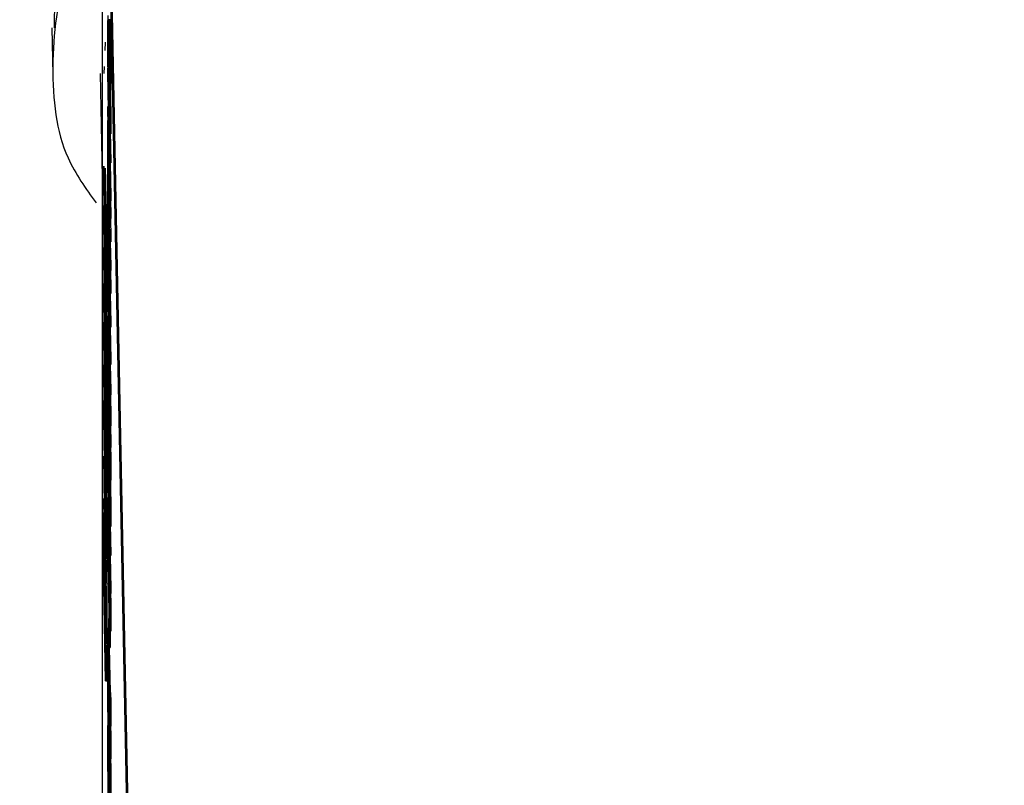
# Model space of a CAD drawing. Header units: inches. Extents: x 0.6 to 33.8, y 0 to 21.7.
# Tile 119 of 210: x 18.572 to 18.78, y 15.814 to 15.975. Entities that reach past the tile are written whole.
import ezdxf

# ---------------------------------------------------------------- set-up
doc = ezdxf.new("R2010")
doc.units = ezdxf.units.IN
doc.header["$MEASUREMENT"] = 0
doc.layers.add('FORMAT', color=7, linetype='Continuous')
doc.styles.add('SLDTEXTSTYLE3', font='TXT', dxfattribs={"width": 0.75})
doc.dimstyles.new('SLDDIMSTYLE0', dxfattribs={"dimtxt": 0.125, "dimasz": 0.13, "dimexe": 0, "dimexo": 0.0625, "dimgap": 0.03125, "dimtad": 0, "dimtih": 1, "dimtoh": 1, "dimdec": 1, "dimlfac": 4, "dimrnd": 1e-09, "dimzin": 12, "dimdsep": 46, "dimtxsty": 'SLDTEXTSTYLE3', "dimsah": 1, "dimcen": 0.09, "dimadec": 0, "dimazin": 3, "dimtfac": 1, "dimtdec": 1, "dimtofl": 0, "dimtmove": 0, "dimatfit": 3, "dimfxl": 1, "dimfrac": 2, "dimtolj": 1, "dimtzin": 12, "dimarcsym": 0})

# ---------------------------------------------------------------- blocks, each defined once
blk = doc.blocks.new('_D_4')
at = {"layer": 'FORMAT'}
for p, q in [((18.22772, 18.17953), (18.18963, 18.17953)), ((18.18963, 18.17953), (18.18963, 17.98109)), ((18.5048, 18.17953), (18.54288, 18.17953)), ((18.54288, 18.17953), (18.54288, 17.98109)), ((16.93373, 9.61248), (16.93373, 18.12449)), ((19.79878, 17.39011), (19.79878, 18.12449)), ((16.93373, 17.99949), (18.08, 17.99949)), ((19.79878, 17.99949), (18.65251, 17.99949)), ((18.18963, 17.98109), (18.22772, 17.98109)), ((18.54288, 17.98109), (18.5048, 17.98109))]:
    blk.add_line(p, q, dxfattribs=at)
for points in [[(16.93373, 17.99949), (17.06373, 17.97949), (17.06373, 18.01949)], [(19.79878, 17.99949), (19.66878, 18.01949), (19.66878, 17.97949)]]:
    blk.add_solid(points, dxfattribs=at)
at = {"layer": 'FORMAT', "char_height": 0.125, "attachment_point": 1, "style": 'SLDTEXTSTYLE3'}
for s, insert in [('291', (18.22772, 18.14222)), ('11.5', (18.20462, 17.9552))]:
    blk.add_mtext(s, dxfattribs=dict(at, insert=insert))

msp = doc.modelspace()

# ---------------------------------------------------------------- linework, layer by layer
at = {"color": 7, "linetype": 'Continuous'}
for p, q in [((18.58904, 16.05959), (18.58904, 15.79983)), ((18.59581, 15.7309), (18.58948, 16.04953)), ((18.59606, 15.7309), (18.58973, 16.04953)), ((18.59037, 15.97491), (18.59062, 15.97491)), ((18.57841, 15.97364), (18.5786, 15.96372)), ((18.59024, 15.9727), (18.59023, 15.9715)), ((18.59029, 15.97223), (18.59026, 15.97251)), ((18.59027, 15.9745), (18.59029, 15.97223)), ((18.58966, 15.97063), (18.58959, 15.96882)), ((18.59023, 15.9715), (18.59048, 15.97151)), ((18.59049, 15.97105), (18.59074, 15.97106)), ((18.5904, 15.96388), (18.5904, 15.96842)), ((18.58944, 15.96546), (18.58938, 15.96397)), ((18.5902, 15.96509), (18.59059, 15.94531)), ((18.5902, 15.96413), (18.5902, 15.96509)), ((18.59044, 15.96543), (18.59044, 15.96185)), ((18.59052, 15.9637), (18.5905, 15.96561)), ((18.5886, 15.96397), (18.58904, 15.94203)), ((18.59051, 15.94856), (18.5902, 15.96413)), ((18.59044, 15.96185), (18.5904, 15.96388)), ((18.59057, 15.96203), (18.59052, 15.9637)), ((18.5906, 15.96264), (18.59085, 15.96264)), ((18.59044, 15.96185), (18.5905, 15.96185)), ((18.5902, 15.95684), (18.5902, 15.95704)), ((18.5902, 15.95704), (18.59051, 15.94856)), ((18.59059, 15.93706), (18.5902, 15.95684)), ((18.5902, 15.95313), (18.5902, 15.95409)), ((18.5902, 15.95409), (18.59059, 15.93431)), ((18.5902, 15.95409), (18.59025, 15.95409)), ((18.59059, 15.93335), (18.5902, 15.95313)), ((18.59059, 15.94509), (18.59028, 15.95355)), ((18.59028, 15.95355), (18.59059, 15.93802)), ((18.5906, 15.95296), (18.59085, 15.95297)), ((18.59071, 15.95176), (18.59084, 15.94531)), ((18.5902, 15.94584), (18.5902, 15.95148)), ((18.5902, 15.95148), (18.59024, 15.94945)), ((18.5902, 15.95148), (18.59023, 15.95148)), ((18.59024, 15.94945), (18.59024, 15.94711)), ((18.59024, 15.94945), (18.59027, 15.94945)), ((18.59024, 15.94381), (18.5902, 15.94584)), ((18.5902, 15.93979), (18.5902, 15.94543)), ((18.5902, 15.94543), (18.59024, 15.9434)), ((18.5902, 15.94543), (18.59021, 15.94543)), ((18.59024, 15.94711), (18.59059, 15.92936)), ((18.59024, 15.94711), (18.59032, 15.94711)), ((18.59059, 15.9284), (18.59024, 15.94615)), ((18.59024, 15.94615), (18.59024, 15.94381)), ((18.59024, 15.94381), (18.59029, 15.94381)), ((18.59024, 15.9434), (18.59024, 15.94106)), ((18.59024, 15.9434), (18.59029, 15.9434)), ((18.59059, 15.94531), (18.59084, 15.94531)), ((18.59059, 15.94531), (18.59059, 15.94509)), ((18.59059, 15.94509), (18.59084, 15.9451)), ((18.5907, 15.94509), (18.59084, 15.93803)), ((18.59084, 15.94531), (18.59084, 15.9451)), ((18.59024, 15.93776), (18.5902, 15.93979)), ((18.59024, 15.94106), (18.59059, 15.92331)), ((18.59024, 15.94106), (18.59034, 15.94106)), ((18.59059, 15.92235), (18.59024, 15.9401)), ((18.59024, 15.9401), (18.59024, 15.93776)), ((18.5902, 15.93732), (18.5902, 15.93828)), ((18.5902, 15.93828), (18.59059, 15.9185)), ((18.5902, 15.93828), (18.59023, 15.93828)), ((18.59059, 15.91754), (18.5902, 15.93732)), ((18.59024, 15.93776), (18.59029, 15.93776)), ((18.59059, 15.93802), (18.59084, 15.93803)), ((18.59059, 15.93802), (18.59059, 15.93706)), ((18.59084, 15.93803), (18.59084, 15.93707)), ((18.58957, 15.93686), (18.58982, 15.93686)), ((18.5902, 15.93017), (18.5902, 15.93539)), ((18.5902, 15.93539), (18.59024, 15.93336)), ((18.5902, 15.93539), (18.59024, 15.93539)), ((18.59059, 15.93706), (18.59084, 15.93707)), ((18.59079, 15.93706), (18.59084, 15.93432)), ((18.59024, 15.93336), (18.59024, 15.9291)), ((18.59024, 15.93336), (18.59028, 15.93336)), ((18.59059, 15.93431), (18.59084, 15.93432)), ((18.59059, 15.93431), (18.59059, 15.93335)), ((18.59059, 15.93335), (18.59084, 15.93335)), ((18.59076, 15.93335), (18.59084, 15.92937)), ((18.59084, 15.93432), (18.59084, 15.93335)), ((18.59059, 15.91039), (18.5902, 15.93017)), ((18.59024, 15.9291), (18.59036, 15.92302)), ((18.59024, 15.9291), (18.59036, 15.9291)), ((18.59059, 15.92936), (18.59084, 15.92937)), ((18.59059, 15.92936), (18.59059, 15.9284)), ((18.59084, 15.92937), (18.59084, 15.9284)), ((18.58937, 15.92525), (18.58937, 15.92723)), ((18.58937, 15.92723), (18.58976, 15.90746)), ((18.59036, 15.92302), (18.59036, 15.92728)), ((18.59036, 15.92728), (18.5904, 15.92525)), ((18.59036, 15.92728), (18.5904, 15.92728)), ((18.59059, 15.9284), (18.59084, 15.9284)), ((18.59074, 15.9284), (18.59084, 15.92332)), ((18.58941, 15.92259), (18.58937, 15.92525)), ((18.5904, 15.92525), (18.5904, 15.92099)), ((18.5904, 15.92525), (18.59044, 15.92525)), ((18.58976, 15.90649), (18.58941, 15.92424)), ((18.58941, 15.92424), (18.58941, 15.92259)), ((18.58977, 15.92277), (18.59002, 15.92278)), ((18.5902, 15.92329), (18.59059, 15.90352)), ((18.5902, 15.92329), (18.59033, 15.92329)), ((18.5902, 15.92233), (18.5902, 15.92329)), ((18.59059, 15.92331), (18.59084, 15.92332)), ((18.59059, 15.92331), (18.59059, 15.92235)), ((18.59084, 15.92332), (18.59084, 15.92235)), ((18.59036, 15.91422), (18.5902, 15.92233)), ((18.5904, 15.92099), (18.59059, 15.91135)), ((18.5904, 15.92099), (18.59052, 15.92099)), ((18.59059, 15.92235), (18.59084, 15.92235)), ((18.59076, 15.92235), (18.59084, 15.9185)), ((18.59059, 15.9185), (18.59059, 15.91754)), ((18.59059, 15.9185), (18.59084, 15.9185)), ((18.59084, 15.9185), (18.59084, 15.91754)), ((18.5902, 15.91587), (18.5902, 15.91683)), ((18.5902, 15.91683), (18.59036, 15.90872)), ((18.5902, 15.91683), (18.59031, 15.91683)), ((18.59059, 15.91754), (18.59084, 15.91754)), ((18.59072, 15.91754), (18.59084, 15.91136)), ((18.58977, 15.91452), (18.59002, 15.91453)), ((18.58987, 15.91467), (18.59001, 15.90746)), ((18.59059, 15.89609), (18.5902, 15.91587)), ((18.59036, 15.90872), (18.59036, 15.91422)), ((18.59059, 15.90255), (18.5904, 15.91219)), ((18.5904, 15.91219), (18.5904, 15.90669)), ((18.58957, 15.91211), (18.58965, 15.91211)), ((18.59025, 15.91069), (18.59028, 15.9086)), ((18.59025, 15.91069), (18.5903, 15.91069)), ((18.59059, 15.91135), (18.59084, 15.91136)), ((18.59059, 15.91135), (18.59059, 15.91039)), ((18.59059, 15.91039), (18.59084, 15.91039)), ((18.5907, 15.91039), (18.59084, 15.90352)), ((18.59084, 15.91136), (18.59084, 15.91039)), ((18.59023, 15.90946), (18.59023, 15.90904)), ((18.59028, 15.9086), (18.59034, 15.9086)), ((18.58976, 15.90746), (18.58976, 15.90649)), ((18.58976, 15.90746), (18.59001, 15.90746)), ((18.58976, 15.90649), (18.59001, 15.9065)), ((18.59001, 15.90746), (18.59001, 15.9065)), ((18.5904, 15.90669), (18.59059, 15.89705)), ((18.5904, 15.90669), (18.59051, 15.90669)), ((18.5902, 15.90569), (18.59059, 15.88592)), ((18.5902, 15.90473), (18.5902, 15.90569)), ((18.59059, 15.88495), (18.5902, 15.90473)), ((18.59028, 15.90497), (18.59041, 15.90497)), ((18.58937, 15.90249), (18.58976, 15.88271)), ((18.58937, 15.9005), (18.58937, 15.90249)), ((18.59033, 15.90312), (18.59045, 15.90312)), ((18.59037, 15.90259), (18.59046, 15.90259)), ((18.59059, 15.90352), (18.59059, 15.90255)), ((18.59059, 15.90352), (18.59084, 15.90352)), ((18.59059, 15.90255), (18.59084, 15.90256)), ((18.59073, 15.90255), (18.59084, 15.89706)), ((18.59084, 15.90352), (18.59084, 15.90256)), ((18.58941, 15.89785), (18.58937, 15.9005)), ((18.58985, 15.90095), (18.58986, 15.90068)), ((18.58976, 15.88175), (18.58941, 15.8995)), ((18.58941, 15.8995), (18.58941, 15.89785)), ((18.58977, 15.89802), (18.59002, 15.89803)), ((18.5902, 15.89786), (18.5902, 15.89882)), ((18.5902, 15.89882), (18.59055, 15.88107)), ((18.5902, 15.89882), (18.59032, 15.89882)), ((18.59059, 15.87808), (18.5902, 15.89786)), ((18.59049, 15.89874), (18.59054, 15.89874)), ((18.59059, 15.89705), (18.59084, 15.89706)), ((18.59059, 15.89705), (18.59059, 15.89609)), ((18.59059, 15.89609), (18.59084, 15.89609)), ((18.59084, 15.89706), (18.59084, 15.89609)), ((18.58973, 15.89484), (18.58998, 15.89484)), ((18.59027, 15.89159), (18.59032, 15.8916)), ((18.59027, 15.89159), (18.59029, 15.88933)), ((18.59052, 15.89138), (18.5905, 15.89329)), ((18.59057, 15.88971), (18.59052, 15.89138)), ((18.58977, 15.88982), (18.59002, 15.88982)), ((18.59024, 15.8898), (18.59023, 15.8886)), ((18.59029, 15.88933), (18.59026, 15.8896)), ((18.59029, 15.88933), (18.59037, 15.88933)), ((18.5906, 15.89032), (18.59085, 15.89032)), ((18.59077, 15.88962), (18.59084, 15.88592)), ((18.58989, 15.88902), (18.59001, 15.88271)), ((18.59023, 15.8886), (18.59038, 15.8886)), ((18.5904, 15.88098), (18.5904, 15.88552)), ((18.5904, 15.88552), (18.59044, 15.88552)), ((18.59055, 15.88107), (18.59055, 15.8852)), ((18.59055, 15.8852), (18.59059, 15.88317)), ((18.59055, 15.8852), (18.59059, 15.8852)), ((18.59059, 15.88592), (18.59084, 15.88592)), ((18.59059, 15.88592), (18.59059, 15.88495)), ((18.59084, 15.88592), (18.59084, 15.88496)), ((18.58937, 15.88319), (18.58976, 15.86484)), ((18.58937, 15.88305), (18.58937, 15.88319)), ((18.58969, 15.86241), (18.58937, 15.88305)), ((18.5896, 15.88424), (18.58977, 15.87203)), ((18.5896, 15.88424), (18.58972, 15.88424)), ((18.58976, 15.87225), (18.5896, 15.88327)), ((18.59059, 15.88495), (18.59084, 15.88496)), ((18.59059, 15.88317), (18.59059, 15.87808)), ((18.59059, 15.88317), (18.59084, 15.88317)), ((18.59081, 15.88496), (18.59084, 15.88317)), ((18.59084, 15.88317), (18.59084, 15.87808)), ((18.5896, 15.88199), (18.58961, 15.88199)), ((18.58976, 15.88271), (18.59001, 15.88271)), ((18.58976, 15.88271), (18.58976, 15.88175)), ((18.58976, 15.88175), (18.59001, 15.88175)), ((18.58988, 15.88175), (18.59002, 15.87203)), ((18.59001, 15.88271), (18.59001, 15.88175)), ((18.5902, 15.88218), (18.59059, 15.86241)), ((18.5902, 15.88122), (18.5902, 15.88218)), ((18.59051, 15.86566), (18.5902, 15.88122)), ((18.59044, 15.87895), (18.5904, 15.88098)), ((18.59044, 15.88252), (18.59044, 15.87895)), ((18.59044, 15.87895), (18.5905, 15.87895)), ((18.58976, 15.86387), (18.58948, 15.87707)), ((18.58948, 15.87707), (18.58976, 15.85897)), ((18.59059, 15.87808), (18.59084, 15.87808)), ((18.58937, 15.87407), (18.58937, 15.87421)), ((18.58937, 15.87421), (18.58969, 15.86241)), ((18.58937, 15.87421), (18.58951, 15.87421)), ((18.58976, 15.85288), (18.58937, 15.87407)), ((18.5902, 15.87393), (18.5902, 15.87414)), ((18.5902, 15.87414), (18.59051, 15.86566)), ((18.59059, 15.85416), (18.5902, 15.87393)), ((18.58937, 15.86523), (18.58937, 15.87128)), ((18.58937, 15.87128), (18.58941, 15.86925)), ((18.58937, 15.87128), (18.58942, 15.87128)), ((18.58977, 15.87203), (18.58976, 15.87225)), ((18.58977, 15.87203), (18.59002, 15.87203)), ((18.58986, 15.87203), (18.59001, 15.86484)), ((18.5902, 15.86596), (18.5902, 15.87201)), ((18.5902, 15.87201), (18.59024, 15.86998)), ((18.59059, 15.86219), (18.59028, 15.87065)), ((18.59028, 15.87065), (18.59059, 15.85512)), ((18.58941, 15.86925), (18.58941, 15.86416)), ((18.58941, 15.86925), (18.58946, 15.86925)), ((18.58976, 15.85876), (18.58948, 15.86913)), ((18.58948, 15.86913), (18.58976, 15.85384)), ((18.59024, 15.86998), (18.59024, 15.86489)), ((18.59024, 15.86998), (18.59028, 15.86998)), ((18.5906, 15.87006), (18.59085, 15.87006)), ((18.59071, 15.86886), (18.59084, 15.86241)), ((18.58976, 15.84545), (18.58937, 15.86523)), ((18.58976, 15.86484), (18.59001, 15.86484)), ((18.58976, 15.86484), (18.58976, 15.86387)), ((18.59001, 15.86484), (18.59001, 15.86387)), ((18.59059, 15.84618), (18.5902, 15.86596)), ((18.59024, 15.86489), (18.59038, 15.8649)), ((18.59024, 15.86489), (18.59036, 15.85881)), ((18.58937, 15.85794), (18.58937, 15.86358)), ((18.58937, 15.86358), (18.58941, 15.86155)), ((18.58937, 15.86358), (18.5894, 15.86358)), ((18.58941, 15.86416), (18.58953, 15.85808)), ((18.58941, 15.86416), (18.58956, 15.86416)), ((18.58953, 15.85808), (18.58953, 15.86316)), ((18.58953, 15.86316), (18.58957, 15.86114)), ((18.58953, 15.86316), (18.58957, 15.86316)), ((18.58976, 15.86387), (18.59001, 15.86387)), ((18.58994, 15.86387), (18.59001, 15.85898)), ((18.59036, 15.85881), (18.59036, 15.8639)), ((18.59036, 15.8639), (18.5904, 15.86187)), ((18.59036, 15.8639), (18.5904, 15.8639)), ((18.59059, 15.86241), (18.59059, 15.86219)), ((18.59059, 15.86241), (18.59084, 15.86241)), ((18.59084, 15.86241), (18.59084, 15.86219)), ((18.58941, 15.86155), (18.58941, 15.85921)), ((18.58941, 15.86155), (18.58945, 15.86155)), ((18.58957, 15.86114), (18.58957, 15.85605)), ((18.58957, 15.86114), (18.58961, 15.86114)), ((18.5904, 15.86187), (18.5904, 15.85678)), ((18.5904, 15.86187), (18.59044, 15.86187)), ((18.59059, 15.86219), (18.59084, 15.86219)), ((18.5907, 15.86219), (18.59084, 15.85512)), ((18.58941, 15.85921), (18.58976, 15.84146)), ((18.58941, 15.85921), (18.58949, 15.85921)), ((18.58976, 15.8405), (18.58941, 15.85825)), ((18.58941, 15.85825), (18.58941, 15.85591)), ((18.58976, 15.85897), (18.59001, 15.85898)), ((18.58976, 15.85897), (18.58976, 15.85876)), ((18.58976, 15.85876), (18.59001, 15.85876)), ((18.58992, 15.85876), (18.59001, 15.85385)), ((18.59001, 15.85898), (18.59001, 15.85876)), ((18.58941, 15.85591), (18.58937, 15.85794)), ((18.58937, 15.85547), (18.58937, 15.85643)), ((18.58937, 15.85643), (18.58976, 15.83665)), ((18.58937, 15.85643), (18.5894, 15.85643)), ((18.58957, 15.85605), (18.58972, 15.84844)), ((18.58957, 15.85605), (18.58971, 15.85605)), ((18.5904, 15.85678), (18.59055, 15.84917)), ((18.5904, 15.85678), (18.59054, 15.85678)), ((18.58976, 15.83569), (18.58937, 15.85547)), ((18.58941, 15.85591), (18.58946, 15.85591)), ((18.59055, 15.84917), (18.59055, 15.85426)), ((18.59055, 15.85426), (18.59059, 15.85223)), ((18.59055, 15.85426), (18.59059, 15.85426)), ((18.59059, 15.85512), (18.59059, 15.85416)), ((18.59059, 15.85512), (18.59084, 15.85512)), ((18.59059, 15.85416), (18.59084, 15.85416)), ((18.5908, 15.85416), (18.59084, 15.85224)), ((18.59084, 15.85512), (18.59084, 15.85416)), ((18.58972, 15.84844), (18.58972, 15.85353)), ((18.58972, 15.85353), (18.58976, 15.8515)), ((18.58972, 15.85353), (18.58975, 15.85353)), ((18.58976, 15.85384), (18.59001, 15.85385)), ((18.58976, 15.85384), (18.58976, 15.85288)), ((18.58976, 15.85288), (18.59001, 15.85288)), ((18.58999, 15.85288), (18.59001, 15.8515)), ((18.59001, 15.85385), (18.59001, 15.85288)), ((18.59059, 15.85223), (18.59084, 15.85224)), ((18.59059, 15.85223), (18.59059, 15.84618)), ((18.59084, 15.85224), (18.59084, 15.84619)), ((18.58976, 15.8515), (18.58976, 15.84545)), ((18.58976, 15.8515), (18.59001, 15.8515)), ((18.59001, 15.8515), (18.59001, 15.84546)), ((18.59042, 15.84477), (18.59042, 15.84889)), ((18.59042, 15.84889), (18.59046, 15.84686)), ((18.59042, 15.84889), (18.59054, 15.84889)), ((18.5902, 15.84589), (18.5902, 15.84685)), ((18.5902, 15.84685), (18.59055, 15.8291)), ((18.5902, 15.84685), (18.59042, 15.84685)), ((18.59059, 15.82611), (18.5902, 15.84589)), ((18.59046, 15.84686), (18.59058, 15.84687)), ((18.59046, 15.84686), (18.59046, 15.84274)), ((18.59059, 15.84618), (18.59084, 15.84619)), ((18.59071, 15.84619), (18.59071, 15.84274)), ((18.58976, 15.84545), (18.59001, 15.84546)), ((18.58994, 15.84545), (18.59001, 15.84147)), ((18.59046, 15.84274), (18.59042, 15.84477)), ((18.58976, 15.84146), (18.59001, 15.84147)), ((18.58976, 15.84146), (18.58976, 15.8405)), ((18.59001, 15.84147), (18.59001, 15.84051)), ((18.59046, 15.84274), (18.59071, 15.84274)), ((18.59053, 15.84274), (18.59072, 15.83323)), ((18.58976, 15.8405), (18.59001, 15.84051)), ((18.58994, 15.8405), (18.59001, 15.83666)), ((18.5902, 15.83901), (18.5902, 15.83998)), ((18.5902, 15.83998), (18.59055, 15.82223)), ((18.5902, 15.83998), (18.59032, 15.83998)), ((18.59059, 15.81924), (18.5902, 15.83901)), ((18.58976, 15.83665), (18.59001, 15.83666)), ((18.58976, 15.83665), (18.58976, 15.83569)), ((18.58976, 15.83569), (18.59001, 15.83569)), ((18.59001, 15.83666), (18.59001, 15.83569)), ((18.5902, 15.83104), (18.5902, 15.83709)), ((18.5902, 15.83709), (18.59024, 15.83506)), ((18.5902, 15.83709), (18.59024, 15.83709)), ((18.59024, 15.83506), (18.59024, 15.82997)), ((18.59024, 15.83506), (18.59028, 15.83506)), ((18.59055, 15.83323), (18.59059, 15.8312)), ((18.59055, 15.83323), (18.5908, 15.83323)), ((18.59055, 15.8291), (18.59055, 15.83323)), ((18.5908, 15.83323), (18.59084, 15.8312)), ((18.59059, 15.81126), (18.5902, 15.83104)), ((18.59059, 15.8312), (18.59059, 15.82611)), ((18.59059, 15.8312), (18.59084, 15.8312)), ((18.59084, 15.8312), (18.59084, 15.82611)), ((18.59024, 15.82997), (18.59038, 15.82998)), ((18.59024, 15.82997), (18.59036, 15.82389)), ((18.59036, 15.82389), (18.59036, 15.82898)), ((18.59036, 15.82898), (18.5904, 15.82695)), ((18.59036, 15.82898), (18.5904, 15.82898)), ((18.5904, 15.82695), (18.5904, 15.82186)), ((18.5904, 15.82695), (18.59044, 15.82695)), ((18.59027, 15.82521), (18.59029, 15.82318)), ((18.59027, 15.82521), (18.59031, 15.82521)), ((18.59055, 15.82635), (18.59059, 15.82432)), ((18.59055, 15.82635), (18.59059, 15.82635)), ((18.59055, 15.82223), (18.59055, 15.82635)), ((18.59059, 15.82611), (18.59084, 15.82611)), ((18.59081, 15.82611), (18.59084, 15.82433)), ((18.59029, 15.82318), (18.59026, 15.8236)), ((18.59029, 15.82318), (18.59035, 15.82318)), ((18.59059, 15.82432), (18.59084, 15.82433)), ((18.59059, 15.82432), (18.59059, 15.81924)), ((18.59084, 15.82433), (18.59084, 15.81924)), ((18.59023, 15.82258), (18.59037, 15.82258)), ((18.5904, 15.82186), (18.59055, 15.81425)), ((18.5904, 15.82186), (18.59054, 15.82186)), ((18.59055, 15.81934), (18.59059, 15.81731)), ((18.59055, 15.81934), (18.59059, 15.81934)), ((18.59055, 15.81425), (18.59055, 15.81934)), ((18.59059, 15.81924), (18.59084, 15.81924)), ((18.5908, 15.81924), (18.59084, 15.81732)), ((18.59059, 15.81731), (18.59084, 15.81732)), ((18.59059, 15.81731), (18.59059, 15.81126)), ((18.59084, 15.81732), (18.59084, 15.81127))]:
    msp.add_line(p, q, dxfattribs=at)
for points, knots in [([(18.57897, 15.97365), (18.57899, 15.97824), (18.57904, 15.98933), (18.58302, 16.00402), (18.58812, 16.01438), (18.58904, 16.01626)], [0, 0, 0, 0, 0.366127, 0.88465, 1, 1, 1, 1]), ([(18.58904, 16.00405), (18.58643, 15.99834), (18.58004, 15.98441), (18.57781, 15.96491), (18.57976, 15.94774), (18.58555, 15.93969), (18.58774, 15.93664)], [0, 0, 0, 0, 0.2068539, 0.5052681, 0.8129768, 1, 1, 1, 1]), ([(18.59019, 15.97356), (18.59019, 15.97435), (18.5902, 15.97576), (18.59025, 15.97488), (18.59027, 15.9745)], [0, 0, 0, 0, 0.558579, 1, 1, 1, 1]), ([(18.59034, 15.97383), (18.59033, 15.97415), (18.59031, 15.97473), (18.59029, 15.97578), (18.59028, 15.97624)], [0, 0, 0, 0, 0.55984, 1, 1, 1, 1]), ([(18.59033, 15.97544), (18.59034, 15.97532), (18.59035, 15.97512), (18.59036, 15.97497), (18.59037, 15.97491)], [0, 0, 0, 0, 0.559906, 1, 1, 1, 1]), ([(18.59037, 15.97491), (18.59039, 15.97466), (18.59041, 15.97432), (18.59046, 15.97274), (18.59048, 15.97161), (18.59049, 15.97105)], [0, 0, 0, 0, 0.560115, 0.780284, 1, 1, 1, 1]), ([(18.59058, 15.97544), (18.59059, 15.97533), (18.5906, 15.97512), (18.59061, 15.97498), (18.59062, 15.97491)], [0, 0, 0, 0, 0.559906, 1, 1, 1, 1]), ([(18.59062, 15.97491), (18.59064, 15.97467), (18.59066, 15.97433), (18.59071, 15.97274), (18.59073, 15.97162), (18.59074, 15.97106)], [0, 0, 0, 0, 0.560115, 0.780284, 1, 1, 1, 1]), ([(18.59039, 15.95741), (18.59036, 15.95906), (18.5903, 15.96237), (18.59023, 15.96739), (18.59019, 15.97128), (18.59019, 15.9728), (18.59019, 15.97356)], [0, 0, 0, 0, 0.27959, 0.559072, 0.779411, 1, 1, 1, 1]), ([(18.59039, 15.9729), (18.59038, 15.973), (18.59037, 15.97319), (18.59035, 15.97363), (18.59034, 15.97383)], [0, 0, 0, 0, 0.560413, 1, 1, 1, 1]), ([(18.59046, 15.97168), (18.59044, 15.972), (18.59042, 15.97257), (18.5904, 15.9728), (18.59039, 15.9729)], [0, 0, 0, 0, 0.559496, 1, 1, 1, 1]), ([(18.59023, 15.9715), (18.59023, 15.97067), (18.59024, 15.96901), (18.59028, 15.96531), (18.59033, 15.96158), (18.59037, 15.95949), (18.59039, 15.95845)], [0, 0, 0, 0, 0.279847, 0.559555, 0.779847, 1, 1, 1, 1]), ([(18.59049, 15.97012), (18.59049, 15.97049), (18.59047, 15.97114), (18.59046, 15.97151), (18.59046, 15.97168)], [0, 0, 0, 0, 0.55899, 1, 1, 1, 1]), ([(18.59048, 15.97151), (18.59048, 15.97075), (18.59048, 15.96994), (18.5905, 15.96854), (18.5905, 15.96842)], [0, 0, 0, 0, 0.916726, 1, 1, 1, 1]), ([(18.59049, 15.97105), (18.59051, 15.97018), (18.59054, 15.96844), (18.59058, 15.96586), (18.5906, 15.96383), (18.5906, 15.96303), (18.5906, 15.96264)], [0, 0, 0, 0, 0.279183, 0.559085, 0.779446, 1, 1, 1, 1]), ([(18.59074, 15.97106), (18.59076, 15.97019), (18.59079, 15.96845), (18.59083, 15.96587), (18.59085, 15.96383), (18.59085, 15.96304), (18.59085, 15.96264)], [0, 0, 0, 0, 0.279183, 0.559085, 0.779446, 1, 1, 1, 1]), ([(18.5904, 15.96842), (18.59043, 15.96686), (18.59049, 15.96375), (18.59056, 15.95887), (18.5906, 15.95511), (18.5906, 15.95368), (18.5906, 15.95296)], [0, 0, 0, 0, 0.280351, 0.559367, 0.779371, 1, 1, 1, 1]), ([(18.59056, 15.96467), (18.59056, 15.96501), (18.59056, 15.96569), (18.59054, 15.96719), (18.59052, 15.96878), (18.5905, 15.96967), (18.59049, 15.97012)], [0, 0, 0, 0, 0.280276, 0.560148, 0.780153, 1, 1, 1, 1]), ([(18.59056, 15.95508), (18.59056, 15.95571), (18.59056, 15.95697), (18.59053, 15.9598), (18.59049, 15.96277), (18.59046, 15.96454), (18.59044, 15.96543)], [0, 0, 0, 0, 0.280254, 0.559912, 0.779941, 1, 1, 1, 1]), ([(18.5905, 15.96561), (18.59051, 15.96502), (18.59054, 15.96421), (18.59056, 15.96411), (18.59056, 15.96448), (18.59056, 15.96467)], [0, 0, 0, 0, 0.559321, 0.779782, 1, 1, 1, 1]), ([(18.5906, 15.96264), (18.5906, 15.96228), (18.5906, 15.96172), (18.59059, 15.9619), (18.59058, 15.96196)], [0, 0, 0, 0, 0.631704, 1, 1, 1, 1]), ([(18.59085, 15.96264), (18.59085, 15.96224), (18.59085, 15.96181), (18.59084, 15.96188), (18.59084, 15.96188)], [0, 0, 0, 0, 0.940548, 1, 1, 1, 1]), ([(18.59076, 15.96193), (18.59078, 15.96082), (18.59081, 15.95837), (18.59085, 15.95511), (18.59085, 15.95368), (18.59085, 15.95297)], [0, 0, 0, 0, 0.2935687, 0.6462829, 1, 1, 1, 1]), ([(18.59039, 15.95845), (18.59042, 15.95725), (18.59047, 15.95485), (18.59053, 15.95351), (18.59056, 15.95364), (18.59056, 15.9546), (18.59056, 15.95508)], [0, 0, 0, 0, 0.279061, 0.558584, 0.779236, 1, 1, 1, 1]), ([(18.59053, 15.95206), (18.5905, 15.95277), (18.59046, 15.95403), (18.59042, 15.95637), (18.59039, 15.95741)], [0, 0, 0, 0, 0.559317, 1, 1, 1, 1]), ([(18.5906, 15.95296), (18.5906, 15.95213), (18.59059, 15.95064), (18.59055, 15.95163), (18.59053, 15.95206)], [0, 0, 0, 0, 0.559617, 1, 1, 1, 1]), ([(18.59085, 15.95297), (18.59085, 15.95201), (18.59085, 15.95086), (18.59082, 15.95137), (18.59082, 15.95145)], [0, 0, 0, 0, 0.831725, 1, 1, 1, 1]), ([(18.58936, 15.94356), (18.58936, 15.94383), (18.58936, 15.94437), (18.58939, 15.94449), (18.58945, 15.94264), (18.58952, 15.93917), (18.58957, 15.93686)], [0, 0, 0, 0, 0.1256, 0.251197, 0.500581, 1, 1, 1, 1]), ([(18.58957, 15.92957), (18.58952, 15.93198), (18.58946, 15.93498), (18.5894, 15.93895), (18.58938, 15.94083), (18.58936, 15.94248), (18.58936, 15.9432), (18.58936, 15.94356)], [0, 0, 0, 0, 0.498702, 0.624177, 0.749467, 0.874745, 1, 1, 1, 1]), ([(18.58965, 15.94396), (18.58966, 15.94368), (18.5897, 15.9426), (18.58977, 15.9393), (18.58982, 15.93686)], [0, 0, 0, 0, 0.26183, 1, 1, 1, 1]), ([(18.58957, 15.93591), (18.58953, 15.9377), (18.58948, 15.94039), (18.58942, 15.94211), (18.58941, 15.94216), (18.5894, 15.94176), (18.5894, 15.94157)], [0, 0, 0, 0, 0.500072, 0.749021, 0.874598, 1, 1, 1, 1]), ([(18.5894, 15.94157), (18.5894, 15.94128), (18.58941, 15.94069), (18.58942, 15.93935), (18.58944, 15.93785), (18.58949, 15.93473), (18.58953, 15.93241), (18.58957, 15.93054)], [0, 0, 0, 0, 0.125139, 0.250418, 0.375519, 0.500847, 1, 1, 1, 1]), ([(18.58936, 15.93531), (18.58936, 15.93558), (18.58936, 15.93612), (18.58939, 15.93624), (18.58945, 15.93439), (18.58952, 15.93092), (18.58957, 15.92861)], [0, 0, 0, 0, 0.1256, 0.251197, 0.500581, 1, 1, 1, 1]), ([(18.58957, 15.92132), (18.58952, 15.92373), (18.58946, 15.92674), (18.5894, 15.93071), (18.58938, 15.93258), (18.58936, 15.93423), (18.58936, 15.93495), (18.58936, 15.93531)], [0, 0, 0, 0, 0.498702, 0.6241765, 0.7494675, 0.8747453, 1, 1, 1, 1]), ([(18.58957, 15.93686), (18.58962, 15.93443), (18.58969, 15.93078), (18.58975, 15.92604), (18.58977, 15.92386), (18.58977, 15.92313), (18.58977, 15.92277)], [0, 0, 0, 0, 0.499407, 0.748743, 0.874372, 1, 1, 1, 1]), ([(18.58967, 15.93053), (18.58965, 15.93158), (18.58962, 15.93345), (18.58958, 15.93516), (18.58957, 15.93591)], [0, 0, 0, 0, 0.559599, 1, 1, 1, 1]), ([(18.58982, 15.93686), (18.58987, 15.93443), (18.58994, 15.93078), (18.59, 15.92605), (18.59002, 15.92386), (18.59002, 15.92314), (18.59002, 15.92278)], [0, 0, 0, 0, 0.499407, 0.748743, 0.874372, 1, 1, 1, 1]), ([(18.58957, 15.92766), (18.58953, 15.92945), (18.58948, 15.93214), (18.58942, 15.93386), (18.58941, 15.93391), (18.5894, 15.93352), (18.5894, 15.93332)], [0, 0, 0, 0, 0.500072, 0.749021, 0.874598, 1, 1, 1, 1]), ([(18.5894, 15.93332), (18.5894, 15.93303), (18.58941, 15.93244), (18.58942, 15.9311), (18.58944, 15.9296), (18.58949, 15.92649), (18.58953, 15.92416), (18.58957, 15.9223)], [0, 0, 0, 0, 0.125139, 0.250418, 0.375519, 0.500847, 1, 1, 1, 1]), ([(18.58957, 15.93054), (18.58961, 15.9287), (18.58966, 15.92595), (18.58971, 15.92428), (18.58973, 15.92424), (18.58973, 15.92464), (18.58973, 15.92483)], [0, 0, 0, 0, 0.500291, 0.749086, 0.874606, 1, 1, 1, 1]), ([(18.58977, 15.92277), (18.58977, 15.92251), (18.58977, 15.92197), (18.58975, 15.92187), (18.58969, 15.92378), (18.58962, 15.92726), (18.58957, 15.92957)], [0, 0, 0, 0, 0.125551, 0.25109, 0.50025, 1, 1, 1, 1]), ([(18.58973, 15.92483), (18.58973, 15.92519), (18.58973, 15.92591), (18.58971, 15.92795), (18.58968, 15.92955), (18.58967, 15.93053)], [0, 0, 0, 0, 0.2802572, 0.5607811, 1, 1, 1, 1]), ([(18.58957, 15.92861), (18.58962, 15.92618), (18.58969, 15.92253), (18.58975, 15.91779), (18.58977, 15.91561), (18.58977, 15.91489), (18.58977, 15.91452)], [0, 0, 0, 0, 0.499407, 0.748743, 0.874372, 1, 1, 1, 1]), ([(18.58967, 15.92228), (18.58965, 15.92333), (18.58962, 15.9252), (18.58958, 15.92691), (18.58957, 15.92766)], [0, 0, 0, 0, 0.559599, 1, 1, 1, 1]), ([(18.59002, 15.92278), (18.59002, 15.92252), (18.59002, 15.92201), (18.59001, 15.9218), (18.59, 15.92224), (18.58999, 15.9224)], [0, 0, 0, 0, 0.393081, 0.786126, 1, 1, 1, 1]), ([(18.58957, 15.9223), (18.58961, 15.92045), (18.58966, 15.9177), (18.58971, 15.91603), (18.58973, 15.91599), (18.58973, 15.91639), (18.58973, 15.91658)], [0, 0, 0, 0, 0.500291, 0.749086, 0.874606, 1, 1, 1, 1]), ([(18.58977, 15.91452), (18.58977, 15.91426), (18.58977, 15.91372), (18.58975, 15.91362), (18.58969, 15.91554), (18.58962, 15.91901), (18.58957, 15.92132)], [0, 0, 0, 0, 0.125551, 0.25109, 0.50025, 1, 1, 1, 1]), ([(18.58973, 15.91658), (18.58973, 15.91694), (18.58973, 15.91767), (18.58971, 15.9197), (18.58968, 15.9213), (18.58967, 15.92228)], [0, 0, 0, 0, 0.280257, 0.560781, 1, 1, 1, 1]), ([(18.58993, 15.92221), (18.58994, 15.92186), (18.58997, 15.92027), (18.59, 15.91779), (18.59002, 15.91562), (18.59002, 15.91489), (18.59002, 15.91453)], [0, 0, 0, 0, 0.125681, 0.561163, 0.780583, 1, 1, 1, 1]), ([(18.58936, 15.91882), (18.58936, 15.91908), (18.58936, 15.91962), (18.58939, 15.91974), (18.58945, 15.91789), (18.58952, 15.91443), (18.58957, 15.91211)], [0, 0, 0, 0, 0.1256, 0.251197, 0.500581, 1, 1, 1, 1]), ([(18.58957, 15.90483), (18.58952, 15.90723), (18.58946, 15.91024), (18.5894, 15.91421), (18.58938, 15.91608), (18.58936, 15.91773), (18.58936, 15.91845), (18.58936, 15.91882)], [0, 0, 0, 0, 0.498702, 0.624177, 0.749467, 0.874745, 1, 1, 1, 1]), ([(18.58957, 15.91116), (18.58953, 15.91296), (18.58948, 15.91565), (18.58942, 15.91736), (18.58941, 15.91741), (18.5894, 15.91702), (18.5894, 15.91682)], [0, 0, 0, 0, 0.500072, 0.749021, 0.874598, 1, 1, 1, 1]), ([(18.5894, 15.91682), (18.5894, 15.91653), (18.58941, 15.91595), (18.58942, 15.9146), (18.58944, 15.91311), (18.58949, 15.90999), (18.58953, 15.90766), (18.58957, 15.9058)], [0, 0, 0, 0, 0.125139, 0.250418, 0.375519, 0.500847, 1, 1, 1, 1]), ([(18.59002, 15.91453), (18.59002, 15.91427), (18.59002, 15.91376), (18.59001, 15.91355), (18.59, 15.91399), (18.58999, 15.91415)], [0, 0, 0, 0, 0.393081, 0.786126, 1, 1, 1, 1]), ([(18.58936, 15.91067), (18.58936, 15.91101), (18.58937, 15.9117), (18.58939, 15.91139), (18.58943, 15.91032), (18.58945, 15.90916), (18.58946, 15.90859)], [0, 0, 0, 0, 0.279929, 0.559623, 0.779946, 1, 1, 1, 1]), ([(18.58946, 15.90246), (18.58945, 15.90332), (18.58942, 15.90506), (18.58938, 15.90759), (18.58937, 15.9095), (18.58936, 15.91028), (18.58936, 15.91067)], [0, 0, 0, 0, 0.278806, 0.558457, 0.77916, 1, 1, 1, 1]), ([(18.58957, 15.91211), (18.58962, 15.90968), (18.58969, 15.90603), (18.58975, 15.90129), (18.58977, 15.89911), (18.58977, 15.89839), (18.58977, 15.89802)], [0, 0, 0, 0, 0.499407, 0.748743, 0.874372, 1, 1, 1, 1]), ([(18.58967, 15.90578), (18.58965, 15.90683), (18.58962, 15.9087), (18.58958, 15.91041), (18.58957, 15.91116)], [0, 0, 0, 0, 0.559599, 1, 1, 1, 1]), ([(18.59019, 15.91118), (18.59019, 15.91145), (18.59019, 15.91199), (18.59022, 15.91186), (18.59024, 15.91114), (18.59025, 15.91069)], [0, 0, 0, 0, 0.27975, 0.559501, 1, 1, 1, 1]), ([(18.59028, 15.90392), (18.59027, 15.90467), (18.59024, 15.90617), (18.59021, 15.90843), (18.59019, 15.91014), (18.59019, 15.91084), (18.59019, 15.91118)], [0, 0, 0, 0, 0.279553, 0.558798, 0.779378, 1, 1, 1, 1]), ([(18.58946, 15.90769), (18.58945, 15.90814), (18.58943, 15.90905), (18.58941, 15.90957), (18.5894, 15.90896), (18.5894, 15.90859)], [0, 0, 0, 0, 0.278971, 0.559919, 1, 1, 1, 1]), ([(18.5894, 15.90859), (18.5894, 15.90827), (18.5894, 15.90764), (18.58942, 15.90622), (18.58944, 15.9047), (18.58946, 15.90383), (18.58946, 15.90339)], [0, 0, 0, 0, 0.280651, 0.560566, 0.78062, 1, 1, 1, 1]), ([(18.58946, 15.90859), (18.58947, 15.90807), (18.58949, 15.90704), (18.58952, 15.90497), (18.58954, 15.9037), (18.58955, 15.90293)], [0, 0, 0, 0, 0.280159, 0.560243, 1, 1, 1, 1]), ([(18.59023, 15.90904), (18.59023, 15.9088), (18.59023, 15.9083), (18.59024, 15.90716), (18.59026, 15.90597), (18.59027, 15.9053), (18.59028, 15.90497)], [0, 0, 0, 0, 0.280274, 0.559931, 0.77992, 1, 1, 1, 1]), ([(18.59028, 15.9086), (18.59027, 15.90883), (18.59026, 15.90921), (18.59024, 15.90956), (18.59024, 15.90952), (18.59024, 15.90951)], [0, 0, 0, 0, 0.537732, 0.885376, 1, 1, 1, 1]), ([(18.58953, 15.90229), (18.58953, 15.90263), (18.58952, 15.90331), (18.58951, 15.9048), (18.58949, 15.90636), (18.58947, 15.90725), (18.58946, 15.90769)], [0, 0, 0, 0, 0.280237, 0.560145, 0.780435, 1, 1, 1, 1]), ([(18.58992, 15.9065), (18.58993, 15.90588), (18.58997, 15.90404), (18.59, 15.90129), (18.59002, 15.89912), (18.59002, 15.89839), (18.59002, 15.89803)], [0, 0, 0, 0, 0.198886, 0.597906, 0.798955, 1, 1, 1, 1]), ([(18.58957, 15.9058), (18.58961, 15.90396), (18.58966, 15.9012), (18.58971, 15.89953), (18.58973, 15.89949), (18.58973, 15.89989), (18.58973, 15.90008)], [0, 0, 0, 0, 0.500291, 0.749086, 0.874606, 1, 1, 1, 1]), ([(18.58977, 15.89802), (18.58977, 15.89776), (18.58977, 15.89723), (18.58975, 15.89712), (18.58969, 15.89904), (18.58962, 15.90251), (18.58957, 15.90483)], [0, 0, 0, 0, 0.125551, 0.25109, 0.50025, 1, 1, 1, 1]), ([(18.58973, 15.90008), (18.58973, 15.90045), (18.58973, 15.90117), (18.58971, 15.9032), (18.58968, 15.9048), (18.58967, 15.90578)], [0, 0, 0, 0, 0.280257, 0.560781, 1, 1, 1, 1]), ([(18.59028, 15.90497), (18.59028, 15.90471), (18.59029, 15.90418), (18.59031, 15.9035), (18.59032, 15.90326), (18.59033, 15.90312)], [0, 0, 0, 0, 0.279946, 0.559774, 1, 1, 1, 1]), ([(18.59034, 15.90151), (18.59033, 15.90184), (18.59031, 15.90241), (18.59029, 15.90346), (18.59028, 15.90392)], [0, 0, 0, 0, 0.55984, 1, 1, 1, 1]), ([(18.58946, 15.90339), (18.58947, 15.90293), (18.58949, 15.90199), (18.58951, 15.90164), (18.58953, 15.9017), (18.58953, 15.9021), (18.58953, 15.90229)], [0, 0, 0, 0, 0.277721, 0.558224, 0.779072, 1, 1, 1, 1]), ([(18.58955, 15.89983), (18.58953, 15.89993), (18.58952, 15.90008), (18.58949, 15.90133), (18.58947, 15.90208), (18.58946, 15.90246)], [0, 0, 0, 0, 0.557752, 0.778932, 1, 1, 1, 1]), ([(18.58955, 15.90293), (18.58956, 15.90286), (18.58958, 15.90276), (18.58962, 15.9012), (18.58964, 15.90023), (18.58965, 15.89974)], [0, 0, 0, 0, 0.558271, 0.779089, 1, 1, 1, 1]), ([(18.59033, 15.90312), (18.59034, 15.90301), (18.59035, 15.9028), (18.59036, 15.90266), (18.59037, 15.90259)], [0, 0, 0, 0, 0.559906, 1, 1, 1, 1]), ([(18.59037, 15.90259), (18.59039, 15.90235), (18.59041, 15.902), (18.59046, 15.90042), (18.59048, 15.8993), (18.59049, 15.89874)], [0, 0, 0, 0, 0.560115, 0.780284, 1, 1, 1, 1]), ([(18.58965, 15.89229), (18.58964, 15.89299), (18.58961, 15.89438), (18.58957, 15.89715), (18.58956, 15.89881), (18.58955, 15.89983)], [0, 0, 0, 0, 0.279987, 0.559901, 1, 1, 1, 1]), ([(18.58965, 15.89875), (18.58964, 15.89934), (18.58961, 15.90053), (18.58959, 15.90107), (18.58957, 15.90102), (18.58957, 15.90053), (18.58957, 15.90029)], [0, 0, 0, 0, 0.278303, 0.558509, 0.779146, 1, 1, 1, 1]), ([(18.58957, 15.90029), (18.58957, 15.89985), (18.58957, 15.89898), (18.58959, 15.89698), (18.58962, 15.89494), (18.58964, 15.89378), (18.58965, 15.8932)], [0, 0, 0, 0, 0.280283, 0.560138, 0.780298, 1, 1, 1, 1]), ([(18.58965, 15.89974), (18.58967, 15.89886), (18.5897, 15.89728), (18.58972, 15.89558), (18.58973, 15.89484)], [0, 0, 0, 0, 0.559346, 1, 1, 1, 1]), ([(18.59039, 15.90058), (18.59038, 15.90068), (18.59037, 15.90087), (18.59035, 15.90132), (18.59034, 15.90151)], [0, 0, 0, 0, 0.560413, 1, 1, 1, 1]), ([(18.59046, 15.89936), (18.59044, 15.89968), (18.59042, 15.90025), (18.5904, 15.90048), (18.59039, 15.90058)], [0, 0, 0, 0, 0.559496, 1, 1, 1, 1]), ([(18.58973, 15.89186), (18.58973, 15.89227), (18.58973, 15.8931), (18.58971, 15.89503), (18.58968, 15.89704), (18.58966, 15.89818), (18.58965, 15.89875)], [0, 0, 0, 0, 0.280602, 0.559962, 0.78018, 1, 1, 1, 1]), ([(18.58992, 15.89849), (18.58993, 15.89802), (18.58995, 15.89684), (18.58997, 15.89559), (18.58998, 15.89484)], [0, 0, 0, 0, 0.403223, 1, 1, 1, 1]), ([(18.59002, 15.89803), (18.59002, 15.89777), (18.59002, 15.89726), (18.59001, 15.89705), (18.59, 15.89749), (18.58999, 15.89765)], [0, 0, 0, 0, 0.393081, 0.786126, 1, 1, 1, 1]), ([(18.59049, 15.8978), (18.59049, 15.89817), (18.59047, 15.89883), (18.59046, 15.8992), (18.59046, 15.89936)], [0, 0, 0, 0, 0.55899, 1, 1, 1, 1]), ([(18.59049, 15.89874), (18.59051, 15.89787), (18.59054, 15.89613), (18.59058, 15.89355), (18.5906, 15.89151), (18.5906, 15.89072), (18.5906, 15.89032)], [0, 0, 0, 0, 0.279183, 0.559085, 0.779446, 1, 1, 1, 1]), ([(18.59056, 15.89235), (18.59056, 15.89269), (18.59056, 15.89337), (18.59054, 15.89488), (18.59052, 15.89646), (18.5905, 15.89736), (18.59049, 15.8978)], [0, 0, 0, 0, 0.280276, 0.560148, 0.780153, 1, 1, 1, 1]), ([(18.59079, 15.89609), (18.5908, 15.89518), (18.59083, 15.89355), (18.59085, 15.89151), (18.59085, 15.89072), (18.59085, 15.89032)], [0, 0, 0, 0, 0.387251, 0.693492, 1, 1, 1, 1]), ([(18.58936, 15.89403), (18.58936, 15.89442), (18.58937, 15.89518), (18.5894, 15.89467), (18.58944, 15.89328), (18.58947, 15.89195), (18.58948, 15.89128)], [0, 0, 0, 0, 0.27973, 0.559163, 0.779612, 1, 1, 1, 1]), ([(18.58948, 15.88456), (18.58946, 15.88553), (18.58943, 15.88748), (18.58939, 15.89041), (18.58937, 15.89267), (18.58936, 15.89358), (18.58936, 15.89403)], [0, 0, 0, 0, 0.279538, 0.558851, 0.779452, 1, 1, 1, 1]), ([(18.58973, 15.89484), (18.58975, 15.89365), (18.58977, 15.89152), (18.58977, 15.89034), (18.58977, 15.88982)], [0, 0, 0, 0, 0.557758, 1, 1, 1, 1]), ([(18.58998, 15.89484), (18.59, 15.89365), (18.59002, 15.89152), (18.59002, 15.89034), (18.59002, 15.88982)], [0, 0, 0, 0, 0.557758, 1, 1, 1, 1]), ([(18.58948, 15.89044), (18.58947, 15.891), (18.58944, 15.89214), (18.58942, 15.89269), (18.5894, 15.89264), (18.5894, 15.89219), (18.5894, 15.89196)], [0, 0, 0, 0, 0.278722, 0.558569, 0.779171, 1, 1, 1, 1]), ([(18.5894, 15.89196), (18.5894, 15.89156), (18.58941, 15.89077), (18.58943, 15.88899), (18.58945, 15.88717), (18.58947, 15.88614), (18.58948, 15.88562)], [0, 0, 0, 0, 0.280092, 0.560011, 0.780131, 1, 1, 1, 1]), ([(18.58965, 15.8932), (18.58967, 15.8926), (18.58969, 15.8914), (18.58973, 15.89065), (18.58973, 15.8914), (18.58973, 15.89186)], [0, 0, 0, 0, 0.2798334, 0.5601982, 1, 1, 1, 1]), ([(18.58973, 15.88908), (18.58972, 15.88945), (18.5897, 15.89017), (18.58967, 15.89159), (18.58965, 15.89229)], [0, 0, 0, 0, 0.500411, 1, 1, 1, 1]), ([(18.59019, 15.89066), (18.59019, 15.89145), (18.5902, 15.89285), (18.59025, 15.89198), (18.59027, 15.89159)], [0, 0, 0, 0, 0.558579, 1, 1, 1, 1]), ([(18.5905, 15.89329), (18.59051, 15.89271), (18.59054, 15.89189), (18.59056, 15.8918), (18.59056, 15.89217), (18.59056, 15.89235)], [0, 0, 0, 0, 0.559321, 0.779782, 1, 1, 1, 1]), ([(18.58948, 15.89128), (18.5895, 15.89052), (18.58952, 15.88928), (18.58955, 15.8874), (18.58958, 15.88582), (18.58959, 15.88476), (18.5896, 15.88424)], [0, 0, 0, 0, 0.339295, 0.559425, 0.779695, 1, 1, 1, 1]), ([(18.58956, 15.88419), (18.58956, 15.88457), (18.58956, 15.88533), (18.58954, 15.88712), (18.58951, 15.88893), (18.58949, 15.88993), (18.58948, 15.89044)], [0, 0, 0, 0, 0.280319, 0.55953, 0.779753, 1, 1, 1, 1]), ([(18.58977, 15.88982), (18.58977, 15.88931), (18.58977, 15.88851), (18.58976, 15.88882), (18.58975, 15.88893)], [0, 0, 0, 0, 0.645048, 1, 1, 1, 1]), ([(18.59002, 15.88982), (18.59002, 15.88931), (18.59002, 15.88852), (18.59001, 15.88883), (18.59, 15.88894)], [0, 0, 0, 0, 0.645048, 1, 1, 1, 1]), ([(18.59039, 15.8745), (18.59036, 15.87616), (18.5903, 15.87947), (18.59023, 15.88449), (18.59019, 15.88838), (18.59019, 15.8899), (18.59019, 15.89066)], [0, 0, 0, 0, 0.2795897, 0.5590718, 0.7794111, 1, 1, 1, 1]), ([(18.5906, 15.89032), (18.5906, 15.88997), (18.5906, 15.8894), (18.59059, 15.88958), (18.59058, 15.88964)], [0, 0, 0, 0, 0.6317044, 1, 1, 1, 1]), ([(18.59085, 15.89032), (18.59085, 15.88992), (18.59085, 15.88949), (18.59084, 15.88956), (18.59084, 15.88956)], [0, 0, 0, 0, 0.940548, 1, 1, 1, 1]), ([(18.59023, 15.8886), (18.59023, 15.88777), (18.59024, 15.88611), (18.59028, 15.88241), (18.59033, 15.87868), (18.59037, 15.87659), (18.59039, 15.87554)], [0, 0, 0, 0, 0.279847, 0.559555, 0.779847, 1, 1, 1, 1]), ([(18.58948, 15.88562), (18.58949, 15.88505), (18.58952, 15.8839), (18.58954, 15.88339), (18.58956, 15.88349), (18.58956, 15.88396), (18.58956, 15.88419)], [0, 0, 0, 0, 0.278472, 0.558424, 0.779098, 1, 1, 1, 1]), ([(18.5904, 15.88552), (18.59043, 15.88396), (18.59049, 15.88084), (18.59056, 15.87596), (18.5906, 15.87221), (18.5906, 15.87078), (18.5906, 15.87006)], [0, 0, 0, 0, 0.2803512, 0.5593674, 0.7793709, 1, 1, 1, 1]), ([(18.5896, 15.88199), (18.5896, 15.88161), (18.58959, 15.88084), (18.58956, 15.88132), (18.58952, 15.88259), (18.5895, 15.8839), (18.58948, 15.88456)], [0, 0, 0, 0, 0.279814, 0.559489, 0.779635, 1, 1, 1, 1]), ([(18.5896, 15.88327), (18.5896, 15.88301), (18.5896, 15.88255), (18.5896, 15.88216), (18.5896, 15.88199)], [0, 0, 0, 0, 0.5599442, 1, 1, 1, 1]), ([(18.59056, 15.87217), (18.59056, 15.8728), (18.59056, 15.87407), (18.59053, 15.8769), (18.59049, 15.87987), (18.59046, 15.88164), (18.59044, 15.88252)], [0, 0, 0, 0, 0.280254, 0.559912, 0.779941, 1, 1, 1, 1]), ([(18.59077, 15.87808), (18.59079, 15.87729), (18.59082, 15.87517), (18.59085, 15.87221), (18.59085, 15.87078), (18.59085, 15.87006)], [0, 0, 0, 0, 0.228008, 0.613456, 1, 1, 1, 1]), ([(18.59039, 15.87554), (18.59042, 15.87435), (18.59047, 15.87195), (18.59053, 15.87061), (18.59056, 15.87074), (18.59056, 15.8717), (18.59056, 15.87217)], [0, 0, 0, 0, 0.279061, 0.558584, 0.779236, 1, 1, 1, 1]), ([(18.59053, 15.86915), (18.5905, 15.86986), (18.59046, 15.87113), (18.59042, 15.87347), (18.59039, 15.8745)], [0, 0, 0, 0, 0.559317, 1, 1, 1, 1]), ([(18.5906, 15.87006), (18.5906, 15.86923), (18.59059, 15.86774), (18.59055, 15.86872), (18.59053, 15.86915)], [0, 0, 0, 0, 0.559617, 1, 1, 1, 1]), ([(18.59085, 15.87006), (18.59085, 15.86911), (18.59085, 15.86795), (18.59082, 15.86846), (18.59082, 15.86855)], [0, 0, 0, 0, 0.831725, 1, 1, 1, 1]), ([(18.59019, 15.82467), (18.59019, 15.82549), (18.5902, 15.82695), (18.59025, 15.82574), (18.59027, 15.82521)], [0, 0, 0, 0, 0.559517, 1, 1, 1, 1]), ([(18.59039, 15.80862), (18.59036, 15.81027), (18.5903, 15.81356), (18.59023, 15.81854), (18.59019, 15.82242), (18.59019, 15.82392), (18.59019, 15.82467)], [0, 0, 0, 0, 0.279512, 0.55908, 0.779374, 1, 1, 1, 1]), ([(18.59025, 15.82378), (18.59025, 15.82382), (18.59023, 15.82407), (18.59023, 15.82327), (18.59023, 15.82258)], [0, 0, 0, 0, 0.133559, 1, 1, 1, 1]), ([(18.59023, 15.82258), (18.59023, 15.82175), (18.59024, 15.82009), (18.59028, 15.81635), (18.59034, 15.81258), (18.59038, 15.81049), (18.5904, 15.80944)], [0, 0, 0, 0, 0.279856, 0.559519, 0.779686, 1, 1, 1, 1])]:
    msp.add_open_spline(points, degree=3, knots=knots, dxfattribs=at)

# ---------------------------------------------------------------- dimensions: what is measured, and where the dimension line sits
at = {"layer": 'FORMAT'}
dim = msp.add_linear_dim(base=(16.93373, 17.99949), p1=(19.79878, 17.34011), p2=(16.93373, 9.56248), dimstyle='SLDDIMSTYLE0', dxfattribs=at)
dim.commit()
dim.dimension.update_dxf_attribs({"geometry": '_D_4', "text_midpoint": (18.36626, 17.99949), "dimtype": 160})

doc.saveas('drawing.dxf')
